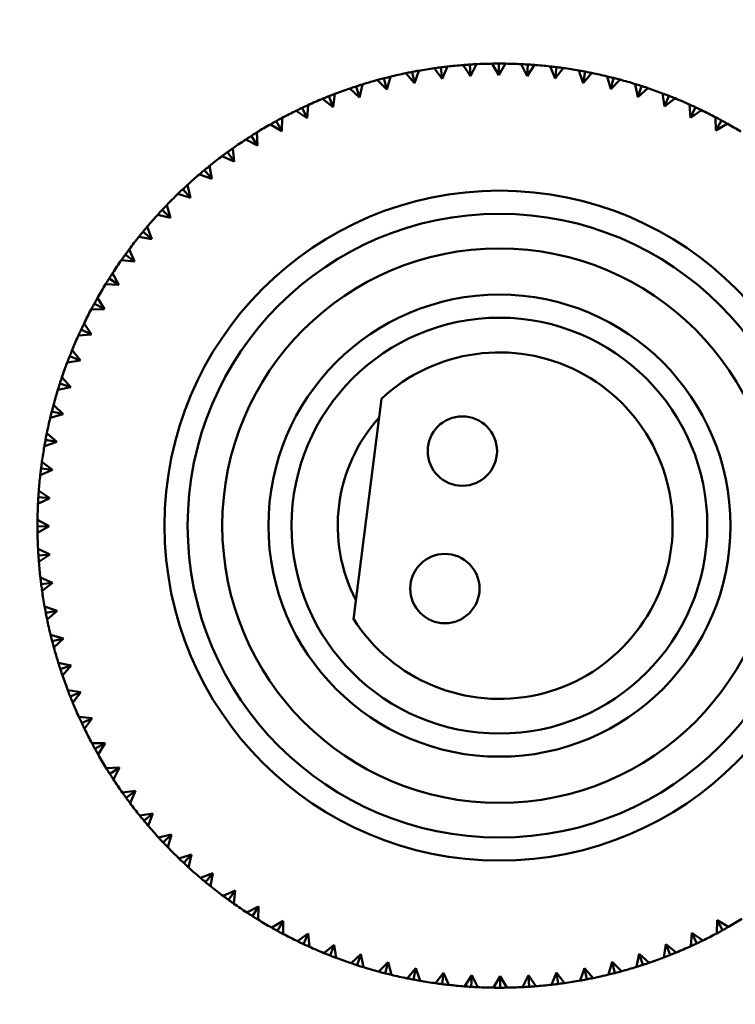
# Model space of a CAD drawing. Header units: millimetres. Extents: x 209 to 1990, y 91 to 2957.
# Tile 20 of 24: x 574 to 605, y 457 to 499. Entities that reach past the tile are written whole.
import ezdxf

# ---------------------------------------------------------------- set-up
doc = ezdxf.new("R2010")
doc.units = ezdxf.units.MM
doc.header["$LTSCALE"] = 10
doc.layers.add('Widoczne (ISO)', color=7, linetype='Continuous', lineweight=50)

msp = doc.modelspace()

# ---------------------------------------------------------------- linework, layer by layer
at = {"layer": 'Widoczne (ISO)'}
for p, q in [((593.988, 496.945), (593.669, 497.424)), ((593.956, 497.444), (593.988, 496.945)), ((594.243, 497.461), (593.988, 496.945)), ((595.212, 496.986), (594.924, 497.483)), ((595.212, 497.486), (595.212, 496.986)), ((595.499, 497.484), (595.212, 496.986)), ((596.437, 496.949), (596.18, 497.464)), ((596.467, 497.448), (596.437, 496.949)), ((596.754, 497.428), (596.437, 496.949)), ((591.559, 496.635), (591.183, 497.069)), ((591.464, 497.126), (591.559, 496.635)), ((591.747, 497.178), (591.559, 496.635)), ((592.768, 496.828), (592.42, 497.286)), ((592.705, 497.324), (592.768, 496.828)), ((592.991, 497.359), (592.768, 496.828)), ((597.656, 496.835), (597.433, 497.365)), ((597.718, 497.332), (597.656, 496.835)), ((598.003, 497.294), (597.656, 496.835)), ((598.867, 496.646), (598.677, 497.188)), ((598.96, 497.137), (598.867, 496.646)), ((599.242, 497.081), (598.867, 496.646)), ((589.307, 496.585), (589.188, 496.022)), ((590.364, 496.366), (589.961, 496.776)), ((590.239, 496.85), (590.364, 496.366)), ((590.518, 496.92), (590.364, 496.366)), ((600.063, 496.38), (599.907, 496.934)), ((600.186, 496.865), (600.063, 496.38)), ((600.464, 496.792), (600.063, 496.38)), ((601.24, 496.04), (601.119, 496.602)), ((588.119, 496.174), (588.036, 495.606)), ((589.188, 496.022), (588.76, 496.406)), ((589.033, 496.498), (589.188, 496.022)), ((601.393, 496.516), (601.24, 496.04)), ((601.666, 496.426), (601.24, 496.04)), ((602.393, 495.627), (602.308, 496.196)), ((586.96, 495.69), (586.912, 495.117)), ((588.036, 495.606), (587.585, 495.962)), ((587.851, 496.07), (588.036, 495.606)), ((602.576, 496.092), (602.393, 495.627)), ((602.843, 495.985), (602.393, 495.627)), ((603.518, 495.142), (603.469, 495.715)), ((586.912, 495.117), (586.44, 495.445)), ((586.699, 495.569), (586.912, 495.117)), ((603.73, 495.595), (603.518, 495.142)), ((603.989, 495.471), (603.518, 495.142)), ((585.822, 494.56), (585.329, 494.857)), ((585.58, 494.997), (585.822, 494.56)), ((585.833, 495.134), (585.822, 494.56)), ((604.61, 494.588), (604.597, 495.162)), ((604.85, 495.026), (604.61, 494.588)), ((605.101, 494.886), (604.61, 494.588)), ((584.743, 494.509), (584.768, 493.934)), ((584.768, 493.934), (584.258, 494.2)), ((584.5, 494.356), (584.768, 493.934)), ((583.462, 493.648), (583.756, 493.244)), ((583.695, 493.816), (583.756, 493.244)), ((583.756, 493.244), (583.23, 493.477)), ((582.789, 492.492), (582.25, 492.692)), ((582.47, 492.877), (582.789, 492.492)), ((582.692, 493.059), (582.789, 492.492)), ((581.871, 491.681), (581.321, 491.846)), ((581.529, 492.045), (581.871, 491.681)), ((581.739, 492.24), (581.871, 491.681)), ((580.642, 491.155), (581.007, 490.813)), ((580.84, 491.363), (581.007, 490.813)), ((581.007, 490.813), (580.447, 490.944)), ((579.812, 490.211), (580.198, 489.893)), ((579.997, 490.432), (580.198, 489.893)), ((580.198, 489.893), (579.631, 489.988)), ((579.214, 489.449), (579.448, 488.924)), ((579.448, 488.924), (578.877, 488.983)), ((579.043, 489.217), (579.448, 488.924)), ((578.339, 488.177), (578.761, 487.91)), ((578.494, 488.419), (578.761, 487.91)), ((578.761, 487.91), (578.187, 487.933)), ((577.841, 487.346), (578.139, 486.854)), ((578.139, 486.854), (577.565, 486.841)), ((577.701, 487.095), (578.139, 486.854)), ((577.132, 485.974), (577.585, 485.762)), ((577.256, 486.234), (577.585, 485.762)), ((577.585, 485.762), (577.012, 485.713)), ((576.742, 485.087), (577.1, 484.637)), ((577.1, 484.637), (576.531, 484.552)), ((576.635, 484.82), (577.1, 484.637)), ((576.301, 483.911), (576.687, 483.484)), ((576.687, 483.484), (576.125, 483.363)), ((576.211, 483.638), (576.687, 483.484)), ((588.923, 473.445), (590.136, 482.979)), ((575.935, 482.709), (576.347, 482.307)), ((576.347, 482.307), (575.793, 482.151)), ((575.862, 482.431), (576.347, 482.307)), ((575.59, 481.204), (576.081, 481.111)), ((575.645, 481.486), (576.081, 481.111)), ((576.081, 481.111), (575.539, 480.921)), ((575.395, 479.963), (575.891, 479.901)), ((575.433, 480.248), (575.891, 479.901)), ((575.891, 479.901), (575.362, 479.677)), ((575.778, 478.681), (575.263, 478.425)), ((575.279, 478.712), (575.778, 478.681)), ((575.299, 478.999), (575.778, 478.681)), ((575.241, 477.456), (575.741, 477.457)), ((575.243, 477.743), (575.741, 477.457)), ((575.741, 477.457), (575.244, 477.168)), ((575.266, 476.487), (575.782, 476.232)), ((575.283, 476.2), (575.782, 476.232)), ((575.782, 476.232), (575.303, 475.913)), ((575.368, 475.235), (575.899, 475.013)), ((575.403, 474.949), (575.899, 475.013)), ((575.899, 475.013), (575.441, 474.665)), ((575.549, 473.991), (576.092, 473.803)), ((575.601, 473.709), (576.092, 473.803)), ((576.092, 473.803), (575.657, 473.427)), ((575.807, 472.762), (576.361, 472.608)), ((575.877, 472.483), (576.361, 472.608)), ((576.361, 472.608), (575.951, 472.205)), ((576.142, 471.551), (576.705, 471.432)), ((576.229, 471.277), (576.705, 471.432)), ((576.705, 471.432), (576.321, 471.004)), ((576.552, 470.363), (577.121, 470.28)), ((576.657, 470.095), (577.121, 470.28)), ((577.121, 470.28), (576.765, 469.829)), ((577.037, 469.204), (577.61, 469.157)), ((577.157, 468.943), (577.61, 469.157)), ((577.61, 469.157), (577.282, 468.684)), ((577.592, 468.077), (578.167, 468.066)), ((577.73, 467.824), (578.167, 468.066)), ((578.167, 468.066), (577.87, 467.574)), ((578.218, 466.988), (578.793, 467.012)), ((578.371, 466.744), (578.793, 467.012)), ((578.793, 467.012), (578.527, 466.503)), ((578.911, 465.939), (579.483, 466)), ((579.079, 465.706), (579.483, 466)), ((579.483, 466), (579.249, 465.475)), ((579.668, 464.937), (580.235, 465.033)), ((579.85, 464.714), (580.235, 465.033)), ((580.235, 465.033), (580.035, 464.494)), ((580.487, 463.984), (581.046, 464.116)), ((580.682, 463.773), (581.046, 464.116)), ((581.046, 464.116), (580.881, 463.565)), ((581.364, 463.084), (581.914, 463.251)), ((581.572, 462.886), (581.914, 463.251)), ((581.914, 463.251), (581.783, 462.691)), ((582.295, 462.241), (582.834, 462.442)), ((582.516, 462.056), (582.834, 462.442)), ((582.834, 462.442), (582.739, 461.875)), ((583.278, 461.458), (583.803, 461.693)), ((583.51, 461.288), (583.803, 461.693)), ((583.803, 461.693), (583.744, 461.121)), ((584.308, 460.739), (584.817, 461.006)), ((584.55, 460.583), (584.817, 461.006)), ((584.817, 461.006), (584.794, 460.431)), ((585.381, 460.085), (585.873, 460.384)), ((585.632, 459.945), (585.873, 460.384)), ((585.873, 460.384), (585.885, 459.809)), ((604.65, 459.837), (604.661, 460.412)), ((604.902, 459.974), (604.661, 460.412)), ((604.661, 460.412), (605.153, 460.115)), ((586.493, 459.5), (586.965, 459.829)), ((586.753, 459.376), (586.965, 459.829)), ((586.965, 459.829), (587.014, 459.256)), ((603.523, 459.281), (603.57, 459.854)), ((603.784, 459.402), (603.57, 459.854)), ((603.57, 459.854), (604.043, 459.526)), ((587.64, 458.987), (588.09, 459.344)), ((587.907, 458.879), (588.09, 459.344)), ((588.09, 459.344), (588.175, 458.776)), ((602.364, 458.797), (602.447, 459.366)), ((602.631, 458.901), (602.447, 459.366)), ((602.447, 459.366), (602.898, 459.009)), ((588.816, 458.546), (589.243, 458.931)), ((589.089, 458.455), (589.243, 458.931)), ((589.243, 458.931), (589.363, 458.369)), ((599.965, 458.051), (600.119, 458.606)), ((600.244, 458.121), (600.119, 458.606)), ((600.119, 458.606), (600.522, 458.195)), ((601.176, 458.386), (601.295, 458.949)), ((601.45, 458.474), (601.295, 458.949)), ((601.295, 458.949), (601.723, 458.565)), ((590.018, 458.18), (590.42, 458.591)), ((590.296, 458.107), (590.42, 458.591)), ((590.42, 458.591), (590.575, 458.038)), ((591.241, 457.89), (591.616, 458.326)), ((591.523, 457.834), (591.616, 458.326)), ((591.616, 458.326), (591.806, 457.783)), ((598.736, 457.793), (598.924, 458.336)), ((599.018, 457.845), (598.924, 458.336)), ((598.924, 458.336), (599.3, 457.902)), ((592.479, 457.677), (592.826, 458.136)), ((592.826, 458.136), (592.764, 457.64)), ((592.826, 458.136), (593.05, 457.606)), ((593.728, 457.543), (594.046, 458.022)), ((594.015, 457.523), (594.046, 458.022)), ((594.046, 458.022), (594.302, 457.508)), ((594.984, 457.487), (595.27, 457.986)), ((595.271, 457.486), (595.27, 457.986)), ((595.27, 457.986), (595.559, 457.488)), ((596.24, 457.511), (596.495, 458.026)), ((596.527, 457.527), (596.495, 458.026)), ((596.495, 458.026), (596.814, 457.548)), ((597.492, 457.613), (597.714, 458.143)), ((597.778, 457.647), (597.714, 458.143)), ((597.714, 458.143), (598.062, 457.686))]:
    msp.add_line(p, q, dxfattribs=at)
for centre, radius in [((595.241, 477.486), 50), ((595.241, 477.486), 14.5), ((595.241, 477.486), 13.5), ((595.241, 477.486), 12), ((595.241, 477.486), 10), ((595.241, 477.486), 9), ((593.636, 480.714), 1.5), ((592.879, 474.762), 1.5)]:
    msp.add_circle(centre, radius, dxfattribs=at)
for radius, start, end in [(20, 94.509, 96.4618), (20, 90.909, 92.8618), (20, 87.309, 89.2618), (20, 83.709, 85.6618), (20, 101.709, 103.6618), (20, 98.109, 100.0618), (20, 80.109, 82.0618), (20, 76.509, 78.4618), (20, 105.309, 107.2618), (20, 72.909, 74.8618), (20, 108.909, 110.8618), (20, 69.309, 71.2618), (20, 112.509, 114.4618), (20, 65.709, 67.6618), (20, 116.109, 118.0618), (20, 62.109, 64.0618), (20, 119.709, 121.6618), (20, 58.509, 60.4618), (20, 123.309, 125.2618), (20, 126.909, 128.8618), (20, 130.509, 132.4618), (20, 134.109, 136.0618), (20, 137.709, 139.6618), (20, 141.309, 143.2618), (20, 144.909, 146.8618), (20, 148.509, 150.4618), (20, 152.109, 154.0618), (20, 155.709, 157.6618), (7.5, 212.5975, 132.9025), (20, 159.309, 161.2618), (20, 162.909, 164.8618), (20, 166.509, 168.4618), (7, 138.0951, 207.4049), (20, 170.109, 172.0618), (20, 173.709, 175.6618), (20, 177.309, 179.2618), (20, 180.909, 182.8618), (20, 184.509, 186.4618), (20, 188.109, 190.0618), (20, 191.709, 193.6618), (20, 195.309, 197.2618), (20, 198.909, 200.8618), (20, 202.509, 204.4618), (20, 206.109, 208.0618), (20, 209.709, 211.6618), (20, 213.309, 215.2618), (20, 216.909, 218.8618), (20, 220.509, 222.4618), (20, 224.109, 226.0618), (20, 227.709, 229.6618), (20, 231.309, 233.2618), (20, 234.909, 236.8618), (20, 238.509, 240.4618), (20, 299.709, 301.6618), (20, 242.109, 244.0618), (20, 296.109, 298.0618), (20, 245.709, 247.6618), (20, 292.509, 294.4618), (20, 249.309, 251.2618), (20, 288.909, 290.8618), (20, 252.909, 254.8618), (20, 285.309, 287.2618), (20, 256.509, 258.4618), (20, 260.109, 262.0618), (20, 278.109, 280.0618), (20, 281.709, 283.6618), (20, 263.709, 265.6618), (20, 267.309, 269.2618), (20, 270.909, 272.8618), (20, 274.509, 276.4618)]:
    msp.add_arc((595.241, 477.486), radius, start, end, dxfattribs=at)
for points, knots in [([(593.669, 497.424), (593.751, 497.43), (593.834, 497.436), (593.929, 497.443), (593.943, 497.443), (593.956, 497.444)], [0.01597845, 0.01597845, 0.01597845, 0.01597845, 0.06606705, 0.06606705, 0.07409033, 0.07409033, 0.07409033, 0.07409033]), ([(593.956, 497.444), (593.969, 497.445), (593.982, 497.446), (594.078, 497.452), (594.16, 497.457), (594.243, 497.461)], [0.05804162, 0.05804162, 0.05804162, 0.05804162, 0.06605559, 0.06605559, 0.11615352, 0.11615352, 0.11615352, 0.11615352]), ([(594.924, 497.483), (595.007, 497.484), (595.089, 497.485), (595.185, 497.486), (595.198, 497.486), (595.212, 497.486)], [0.01597845, 0.01597845, 0.01597845, 0.01597845, 0.06606705, 0.06606705, 0.07409033, 0.07409033, 0.07409033, 0.07409033]), ([(595.212, 497.486), (595.225, 497.486), (595.238, 497.486), (595.334, 497.486), (595.416, 497.485), (595.499, 497.484)], [0.05804162, 0.05804162, 0.05804162, 0.05804162, 0.06605559, 0.06605559, 0.11615352, 0.11615352, 0.11615352, 0.11615352]), ([(596.18, 497.464), (596.263, 497.46), (596.345, 497.455), (596.441, 497.45), (596.454, 497.449), (596.467, 497.448)], [0.01597845, 0.01597845, 0.01597845, 0.01597845, 0.06606705, 0.06606705, 0.07409033, 0.07409033, 0.07409033, 0.07409033]), ([(596.467, 497.448), (596.481, 497.447), (596.494, 497.446), (596.589, 497.44), (596.672, 497.435), (596.754, 497.428)], [0.05804162, 0.05804162, 0.05804162, 0.05804162, 0.06605559, 0.06605559, 0.11615352, 0.11615352, 0.11615352, 0.11615352]), ([(591.183, 497.069), (591.263, 497.086), (591.344, 497.102), (591.438, 497.121), (591.451, 497.123), (591.464, 497.126)], [0.01597845, 0.01597845, 0.01597845, 0.01597845, 0.06606705, 0.06606705, 0.07409033, 0.07409033, 0.07409033, 0.07409033]), ([(591.464, 497.126), (591.477, 497.128), (591.49, 497.131), (591.585, 497.149), (591.666, 497.164), (591.747, 497.178)], [0.05804162, 0.05804162, 0.05804162, 0.05804162, 0.06605559, 0.06605559, 0.11615352, 0.11615352, 0.11615352, 0.11615352]), ([(592.42, 497.286), (592.502, 497.297), (592.584, 497.308), (592.679, 497.321), (592.692, 497.322), (592.705, 497.324)], [0.01597845, 0.01597845, 0.01597845, 0.01597845, 0.06606705, 0.06606705, 0.07409033, 0.07409033, 0.07409033, 0.07409033]), ([(592.705, 497.324), (592.718, 497.326), (592.731, 497.328), (592.826, 497.339), (592.908, 497.349), (592.991, 497.359)], [0.05804162, 0.05804162, 0.05804162, 0.05804162, 0.06605559, 0.06605559, 0.11615352, 0.11615352, 0.11615352, 0.11615352]), ([(597.433, 497.365), (597.515, 497.356), (597.597, 497.347), (597.692, 497.335), (597.705, 497.333), (597.718, 497.332)], [0.01597845, 0.01597845, 0.01597845, 0.01597845, 0.06606705, 0.06606705, 0.07409033, 0.07409033, 0.07409033, 0.07409033]), ([(597.718, 497.332), (597.732, 497.33), (597.745, 497.328), (597.84, 497.316), (597.922, 497.305), (598.003, 497.294)], [0.05804162, 0.05804162, 0.05804162, 0.05804162, 0.06605559, 0.06605559, 0.11615352, 0.11615352, 0.11615352, 0.11615352]), ([(598.677, 497.188), (598.758, 497.174), (598.839, 497.159), (598.934, 497.142), (598.947, 497.139), (598.96, 497.137)], [0.01597845, 0.01597845, 0.01597845, 0.01597845, 0.06606705, 0.06606705, 0.07409033, 0.07409033, 0.07409033, 0.07409033]), ([(598.96, 497.137), (598.973, 497.134), (598.986, 497.132), (599.08, 497.114), (599.161, 497.098), (599.242, 497.081)], [0.05804162, 0.05804162, 0.05804162, 0.05804162, 0.06605559, 0.06605559, 0.11615352, 0.11615352, 0.11615352, 0.11615352]), ([(589.033, 496.498), (589.045, 496.502), (589.058, 496.506), (589.149, 496.535), (589.228, 496.56), (589.307, 496.585)], [0.05804162, 0.05804162, 0.05804162, 0.05804162, 0.06605559, 0.06605559, 0.11615352, 0.11615352, 0.11615352, 0.11615352]), ([(589.961, 496.776), (590.04, 496.798), (590.12, 496.819), (590.213, 496.843), (590.226, 496.847), (590.239, 496.85)], [0.01597845, 0.01597845, 0.01597845, 0.01597845, 0.06606705, 0.06606705, 0.07409033, 0.07409033, 0.07409033, 0.07409033]), ([(590.239, 496.85), (590.251, 496.853), (590.264, 496.856), (590.357, 496.88), (590.437, 496.9), (590.518, 496.92)], [0.05804162, 0.05804162, 0.05804162, 0.05804162, 0.06605559, 0.06605559, 0.11615352, 0.11615352, 0.11615352, 0.11615352]), ([(599.907, 496.934), (599.987, 496.915), (600.068, 496.895), (600.161, 496.871), (600.173, 496.868), (600.186, 496.865)], [0.01597845, 0.01597845, 0.01597845, 0.01597845, 0.06606705, 0.06606705, 0.07409033, 0.07409033, 0.07409033, 0.07409033]), ([(600.186, 496.865), (600.199, 496.861), (600.212, 496.858), (600.305, 496.834), (600.385, 496.813), (600.464, 496.792)], [0.05804162, 0.05804162, 0.05804162, 0.05804162, 0.06605559, 0.06605559, 0.11615352, 0.11615352, 0.11615352, 0.11615352]), ([(601.119, 496.602), (601.198, 496.578), (601.277, 496.553), (601.368, 496.524), (601.381, 496.52), (601.393, 496.516)], [0.01597845, 0.01597845, 0.01597845, 0.01597845, 0.06606705, 0.06606705, 0.07409033, 0.07409033, 0.07409033, 0.07409033]), ([(587.851, 496.07), (587.863, 496.075), (587.876, 496.08), (587.965, 496.115), (588.042, 496.145), (588.119, 496.174)], [0.05804162, 0.05804162, 0.05804162, 0.05804162, 0.06605559, 0.06605559, 0.11615352, 0.11615352, 0.11615352, 0.11615352]), ([(588.76, 496.406), (588.838, 496.433), (588.916, 496.459), (589.007, 496.489), (589.02, 496.493), (589.033, 496.498)], [0.01597845, 0.01597845, 0.01597845, 0.01597845, 0.06606705, 0.06606705, 0.07409033, 0.07409033, 0.07409033, 0.07409033]), ([(601.393, 496.516), (601.406, 496.512), (601.418, 496.508), (601.51, 496.478), (601.588, 496.452), (601.666, 496.426)], [0.05804162, 0.05804162, 0.05804162, 0.05804162, 0.06605559, 0.06605559, 0.11615352, 0.11615352, 0.11615352, 0.11615352]), ([(602.308, 496.196), (602.385, 496.166), (602.462, 496.137), (602.551, 496.102), (602.564, 496.097), (602.576, 496.092)], [0.01597845, 0.01597845, 0.01597845, 0.01597845, 0.06606705, 0.06606705, 0.07409033, 0.07409033, 0.07409033, 0.07409033]), ([(586.699, 495.569), (586.711, 495.575), (586.723, 495.581), (586.809, 495.622), (586.884, 495.656), (586.96, 495.69)], [0.05804162, 0.05804162, 0.05804162, 0.05804162, 0.06605559, 0.06605559, 0.11615352, 0.11615352, 0.11615352, 0.11615352]), ([(587.585, 495.962), (587.661, 495.994), (587.738, 496.025), (587.827, 496.06), (587.839, 496.065), (587.851, 496.07)], [0.01597845, 0.01597845, 0.01597845, 0.01597845, 0.06606705, 0.06606705, 0.07409033, 0.07409033, 0.07409033, 0.07409033]), ([(602.576, 496.092), (602.588, 496.087), (602.601, 496.082), (602.69, 496.047), (602.766, 496.016), (602.843, 495.985)], [0.05804162, 0.05804162, 0.05804162, 0.05804162, 0.06605559, 0.06605559, 0.11615352, 0.11615352, 0.11615352, 0.11615352]), ([(603.469, 495.715), (603.544, 495.681), (603.619, 495.647), (603.706, 495.606), (603.718, 495.6), (603.73, 495.595)], [0.01597845, 0.01597845, 0.01597845, 0.01597845, 0.06606705, 0.06606705, 0.07409033, 0.07409033, 0.07409033, 0.07409033]), ([(586.44, 495.445), (586.514, 495.481), (586.588, 495.517), (586.675, 495.558), (586.687, 495.564), (586.699, 495.569)], [0.01597845, 0.01597845, 0.01597845, 0.01597845, 0.06606705, 0.06606705, 0.07409033, 0.07409033, 0.07409033, 0.07409033]), ([(603.73, 495.595), (603.742, 495.589), (603.754, 495.584), (603.841, 495.543), (603.915, 495.507), (603.989, 495.471)], [0.05804162, 0.05804162, 0.05804162, 0.05804162, 0.06605559, 0.06605559, 0.11615352, 0.11615352, 0.11615352, 0.11615352]), ([(585.329, 494.857), (585.401, 494.898), (585.473, 494.938), (585.557, 494.985), (585.569, 494.991), (585.58, 494.997)], [0.01597845, 0.01597845, 0.01597845, 0.01597845, 0.06606705, 0.06606705, 0.07409033, 0.07409033, 0.07409033, 0.07409033]), ([(585.58, 494.997), (585.592, 495.004), (585.603, 495.01), (585.687, 495.056), (585.76, 495.096), (585.833, 495.134)], [0.05804162, 0.05804162, 0.05804162, 0.05804162, 0.06605559, 0.06605559, 0.11615352, 0.11615352, 0.11615352, 0.11615352]), ([(604.597, 495.162), (604.67, 495.124), (604.743, 495.085), (604.827, 495.039), (604.839, 495.032), (604.85, 495.026)], [0.01597845, 0.01597845, 0.01597845, 0.01597845, 0.06606705, 0.06606705, 0.07409033, 0.07409033, 0.07409033, 0.07409033]), ([(604.85, 495.026), (604.862, 495.02), (604.873, 495.013), (604.957, 494.967), (605.03, 494.927), (605.101, 494.886)], [0.05804162, 0.05804162, 0.05804162, 0.05804162, 0.06605559, 0.06605559, 0.11615352, 0.11615352, 0.11615352, 0.11615352]), ([(584.5, 494.356), (584.511, 494.363), (584.522, 494.37), (584.603, 494.422), (584.673, 494.466), (584.743, 494.509)], [0.05804162, 0.05804162, 0.05804162, 0.05804162, 0.06605559, 0.06605559, 0.11615352, 0.11615352, 0.11615352, 0.11615352]), ([(584.258, 494.2), (584.327, 494.245), (584.397, 494.29), (584.477, 494.342), (584.488, 494.349), (584.5, 494.356)], [0.01597845, 0.01597845, 0.01597845, 0.01597845, 0.06606705, 0.06606705, 0.07409033, 0.07409033, 0.07409033, 0.07409033]), ([(583.23, 493.477), (583.296, 493.527), (583.363, 493.576), (583.44, 493.633), (583.451, 493.641), (583.462, 493.648)], [0.01597845, 0.01597845, 0.01597845, 0.01597845, 0.06606705, 0.06606705, 0.07409033, 0.07409033, 0.07409033, 0.07409033]), ([(583.462, 493.648), (583.472, 493.656), (583.483, 493.664), (583.56, 493.72), (583.628, 493.768), (583.695, 493.816)], [0.05804162, 0.05804162, 0.05804162, 0.05804162, 0.06605559, 0.06605559, 0.11615352, 0.11615352, 0.11615352, 0.11615352]), ([(582.25, 492.692), (582.313, 492.745), (582.376, 492.799), (582.45, 492.86), (582.46, 492.868), (582.47, 492.877)], [0.01597845, 0.01597845, 0.01597845, 0.01597845, 0.06606705, 0.06606705, 0.07409033, 0.07409033, 0.07409033, 0.07409033]), ([(582.47, 492.877), (582.48, 492.885), (582.49, 492.894), (582.564, 492.955), (582.628, 493.007), (582.692, 493.059)], [0.05804162, 0.05804162, 0.05804162, 0.05804162, 0.06605559, 0.06605559, 0.11615352, 0.11615352, 0.11615352, 0.11615352]), ([(581.321, 491.846), (581.38, 491.903), (581.44, 491.961), (581.509, 492.026), (581.519, 492.036), (581.529, 492.045)], [0.01597845, 0.01597845, 0.01597845, 0.01597845, 0.06606705, 0.06606705, 0.07409033, 0.07409033, 0.07409033, 0.07409033]), ([(581.529, 492.045), (581.538, 492.054), (581.548, 492.063), (581.618, 492.128), (581.678, 492.184), (581.739, 492.24)], [0.05804162, 0.05804162, 0.05804162, 0.05804162, 0.06605559, 0.06605559, 0.11615352, 0.11615352, 0.11615352, 0.11615352]), ([(580.447, 490.944), (580.502, 491.005), (580.558, 491.065), (580.623, 491.136), (580.633, 491.145), (580.642, 491.155)], [0.01597845, 0.01597845, 0.01597845, 0.01597845, 0.06606705, 0.06606705, 0.07409033, 0.07409033, 0.07409033, 0.07409033]), ([(580.642, 491.155), (580.651, 491.164), (580.66, 491.174), (580.725, 491.244), (580.782, 491.304), (580.84, 491.363)], [0.05804162, 0.05804162, 0.05804162, 0.05804162, 0.06605559, 0.06605559, 0.11615352, 0.11615352, 0.11615352, 0.11615352]), ([(579.631, 489.988), (579.682, 490.052), (579.734, 490.117), (579.795, 490.191), (579.804, 490.201), (579.812, 490.211)], [0.01597845, 0.01597845, 0.01597845, 0.01597845, 0.06606705, 0.06606705, 0.07409033, 0.07409033, 0.07409033, 0.07409033]), ([(579.812, 490.211), (579.82, 490.221), (579.829, 490.232), (579.89, 490.305), (579.943, 490.369), (579.997, 490.432)], [0.05804162, 0.05804162, 0.05804162, 0.05804162, 0.06605559, 0.06605559, 0.11615352, 0.11615352, 0.11615352, 0.11615352]), ([(579.043, 489.217), (579.051, 489.228), (579.059, 489.239), (579.115, 489.316), (579.164, 489.383), (579.214, 489.449)], [0.05804162, 0.05804162, 0.05804162, 0.05804162, 0.06605559, 0.06605559, 0.11615352, 0.11615352, 0.11615352, 0.11615352]), ([(578.877, 488.983), (578.924, 489.051), (578.972, 489.118), (579.028, 489.196), (579.036, 489.206), (579.043, 489.217)], [0.01597845, 0.01597845, 0.01597845, 0.01597845, 0.06606705, 0.06606705, 0.07409033, 0.07409033, 0.07409033, 0.07409033]), ([(578.187, 487.933), (578.23, 488.003), (578.274, 488.073), (578.325, 488.155), (578.332, 488.166), (578.339, 488.177)], [0.01597845, 0.01597845, 0.01597845, 0.01597845, 0.06606705, 0.06606705, 0.07409033, 0.07409033, 0.07409033, 0.07409033]), ([(578.339, 488.177), (578.346, 488.188), (578.353, 488.199), (578.404, 488.28), (578.449, 488.35), (578.494, 488.419)], [0.05804162, 0.05804162, 0.05804162, 0.05804162, 0.06605559, 0.06605559, 0.11615352, 0.11615352, 0.11615352, 0.11615352]), ([(577.701, 487.095), (577.707, 487.106), (577.714, 487.118), (577.76, 487.202), (577.8, 487.274), (577.841, 487.346)], [0.05804162, 0.05804162, 0.05804162, 0.05804162, 0.06605559, 0.06605559, 0.11615352, 0.11615352, 0.11615352, 0.11615352]), ([(577.565, 486.841), (577.603, 486.914), (577.642, 486.987), (577.688, 487.071), (577.694, 487.083), (577.701, 487.095)], [0.01597845, 0.01597845, 0.01597845, 0.01597845, 0.06606705, 0.06606705, 0.07409033, 0.07409033, 0.07409033, 0.07409033]), ([(577.012, 485.713), (577.046, 485.788), (577.08, 485.863), (577.121, 485.95), (577.126, 485.962), (577.132, 485.974)], [0.01597845, 0.01597845, 0.01597845, 0.01597845, 0.06606705, 0.06606705, 0.07409033, 0.07409033, 0.07409033, 0.07409033]), ([(577.132, 485.974), (577.138, 485.986), (577.143, 485.998), (577.184, 486.085), (577.22, 486.159), (577.256, 486.234)], [0.05804162, 0.05804162, 0.05804162, 0.05804162, 0.06605559, 0.06605559, 0.11615352, 0.11615352, 0.11615352, 0.11615352]), ([(576.635, 484.82), (576.64, 484.833), (576.645, 484.845), (576.68, 484.934), (576.711, 485.011), (576.742, 485.087)], [0.05804162, 0.05804162, 0.05804162, 0.05804162, 0.06605559, 0.06605559, 0.11615352, 0.11615352, 0.11615352, 0.11615352]), ([(576.531, 484.552), (576.56, 484.629), (576.59, 484.707), (576.625, 484.796), (576.63, 484.808), (576.635, 484.82)], [0.01597845, 0.01597845, 0.01597845, 0.01597845, 0.06606705, 0.06606705, 0.07409033, 0.07409033, 0.07409033, 0.07409033]), ([(576.211, 483.638), (576.215, 483.65), (576.219, 483.663), (576.249, 483.754), (576.275, 483.832), (576.301, 483.911)], [0.05804162, 0.05804162, 0.05804162, 0.05804162, 0.06605559, 0.06605559, 0.11615352, 0.11615352, 0.11615352, 0.11615352]), ([(576.125, 483.363), (576.149, 483.442), (576.174, 483.521), (576.203, 483.612), (576.207, 483.625), (576.211, 483.638)], [0.01597845, 0.01597845, 0.01597845, 0.01597845, 0.06606705, 0.06606705, 0.07409033, 0.07409033, 0.07409033, 0.07409033]), ([(575.862, 482.431), (575.866, 482.443), (575.869, 482.456), (575.893, 482.549), (575.914, 482.629), (575.935, 482.709)], [0.05804162, 0.05804162, 0.05804162, 0.05804162, 0.06605559, 0.06605559, 0.11615352, 0.11615352, 0.11615352, 0.11615352]), ([(575.793, 482.151), (575.812, 482.232), (575.832, 482.312), (575.856, 482.405), (575.859, 482.418), (575.862, 482.431)], [0.01597845, 0.01597845, 0.01597845, 0.01597845, 0.06606705, 0.06606705, 0.07409033, 0.07409033, 0.07409033, 0.07409033]), ([(575.539, 480.921), (575.553, 481.002), (575.567, 481.084), (575.585, 481.178), (575.588, 481.191), (575.59, 481.204)], [0.01597845, 0.01597845, 0.01597845, 0.01597845, 0.06606705, 0.06606705, 0.07409033, 0.07409033, 0.07409033, 0.07409033]), ([(575.59, 481.204), (575.592, 481.217), (575.595, 481.23), (575.613, 481.324), (575.629, 481.405), (575.645, 481.486)], [0.05804162, 0.05804162, 0.05804162, 0.05804162, 0.06605559, 0.06605559, 0.11615352, 0.11615352, 0.11615352, 0.11615352]), ([(575.362, 479.677), (575.371, 479.759), (575.38, 479.841), (575.392, 479.936), (575.394, 479.95), (575.395, 479.963)], [0.01597845, 0.01597845, 0.01597845, 0.01597845, 0.06606705, 0.06606705, 0.07409033, 0.07409033, 0.07409033, 0.07409033]), ([(575.395, 479.963), (575.397, 479.976), (575.399, 479.989), (575.411, 480.084), (575.422, 480.166), (575.433, 480.248)], [0.05804162, 0.05804162, 0.05804162, 0.05804162, 0.06605559, 0.06605559, 0.11615352, 0.11615352, 0.11615352, 0.11615352]), ([(575.263, 478.425), (575.267, 478.507), (575.272, 478.59), (575.277, 478.685), (575.278, 478.698), (575.279, 478.712)], [0.01597845, 0.01597845, 0.01597845, 0.01597845, 0.06606705, 0.06606705, 0.07409033, 0.07409033, 0.07409033, 0.07409033]), ([(575.279, 478.712), (575.28, 478.725), (575.281, 478.738), (575.287, 478.834), (575.292, 478.916), (575.299, 478.999)], [0.05804162, 0.05804162, 0.05804162, 0.05804162, 0.06605559, 0.06605559, 0.11615352, 0.11615352, 0.11615352, 0.11615352]), ([(575.241, 477.456), (575.241, 477.469), (575.241, 477.482), (575.241, 477.578), (575.242, 477.661), (575.243, 477.743)], [0.05804162, 0.05804162, 0.05804162, 0.05804162, 0.06605559, 0.06605559, 0.11615352, 0.11615352, 0.11615352, 0.11615352]), ([(575.244, 477.168), (575.243, 477.251), (575.242, 477.333), (575.241, 477.429), (575.241, 477.443), (575.241, 477.456)], [0.01597845, 0.01597845, 0.01597845, 0.01597845, 0.06606705, 0.06606705, 0.07409033, 0.07409033, 0.07409033, 0.07409033]), ([(575.283, 476.2), (575.282, 476.213), (575.281, 476.226), (575.275, 476.322), (575.27, 476.405), (575.266, 476.487)], [0.05804162, 0.05804162, 0.05804162, 0.05804162, 0.06605559, 0.06605559, 0.11615352, 0.11615352, 0.11615352, 0.11615352]), ([(575.303, 475.913), (575.297, 475.996), (575.291, 476.078), (575.284, 476.174), (575.284, 476.187), (575.283, 476.2)], [0.01597845, 0.01597845, 0.01597845, 0.01597845, 0.06606705, 0.06606705, 0.07409033, 0.07409033, 0.07409033, 0.07409033]), ([(575.403, 474.949), (575.401, 474.963), (575.399, 474.976), (575.387, 475.071), (575.378, 475.153), (575.368, 475.235)], [0.05804162, 0.05804162, 0.05804162, 0.05804162, 0.06605559, 0.06605559, 0.11615352, 0.11615352, 0.11615352, 0.11615352]), ([(575.441, 474.665), (575.43, 474.746), (575.418, 474.828), (575.406, 474.923), (575.404, 474.936), (575.403, 474.949)], [0.01597845, 0.01597845, 0.01597845, 0.01597845, 0.06606705, 0.06606705, 0.07409033, 0.07409033, 0.07409033, 0.07409033]), ([(575.601, 473.709), (575.599, 473.722), (575.596, 473.735), (575.578, 473.829), (575.563, 473.91), (575.549, 473.991)], [0.05804162, 0.05804162, 0.05804162, 0.05804162, 0.06605559, 0.06605559, 0.11615352, 0.11615352, 0.11615352, 0.11615352]), ([(575.657, 473.427), (575.641, 473.508), (575.624, 473.589), (575.606, 473.683), (575.604, 473.696), (575.601, 473.709)], [0.01597845, 0.01597845, 0.01597845, 0.01597845, 0.06606705, 0.06606705, 0.07409033, 0.07409033, 0.07409033, 0.07409033]), ([(575.877, 472.483), (575.874, 472.496), (575.87, 472.509), (575.847, 472.601), (575.827, 472.682), (575.807, 472.762)], [0.05804162, 0.05804162, 0.05804162, 0.05804162, 0.06605559, 0.06605559, 0.11615352, 0.11615352, 0.11615352, 0.11615352]), ([(575.951, 472.205), (575.929, 472.285), (575.908, 472.365), (575.884, 472.457), (575.88, 472.47), (575.877, 472.483)], [0.01597845, 0.01597845, 0.01597845, 0.01597845, 0.06606705, 0.06606705, 0.07409033, 0.07409033, 0.07409033, 0.07409033]), ([(576.229, 471.277), (576.225, 471.29), (576.221, 471.302), (576.192, 471.393), (576.167, 471.472), (576.142, 471.551)], [0.05804162, 0.05804162, 0.05804162, 0.05804162, 0.06605559, 0.06605559, 0.11615352, 0.11615352, 0.11615352, 0.11615352]), ([(576.321, 471.004), (576.294, 471.082), (576.268, 471.161), (576.238, 471.252), (576.234, 471.264), (576.229, 471.277)], [0.01597845, 0.01597845, 0.01597845, 0.01597845, 0.06606705, 0.06606705, 0.07409033, 0.07409033, 0.07409033, 0.07409033]), ([(576.657, 470.095), (576.652, 470.108), (576.647, 470.12), (576.612, 470.209), (576.582, 470.286), (576.552, 470.363)], [0.05804162, 0.05804162, 0.05804162, 0.05804162, 0.06605559, 0.06605559, 0.11615352, 0.11615352, 0.11615352, 0.11615352]), ([(576.765, 469.829), (576.733, 469.905), (576.702, 469.982), (576.667, 470.071), (576.662, 470.083), (576.657, 470.095)], [0.01597845, 0.01597845, 0.01597845, 0.01597845, 0.06606705, 0.06606705, 0.07409033, 0.07409033, 0.07409033, 0.07409033]), ([(577.157, 468.943), (577.152, 468.955), (577.146, 468.967), (577.105, 469.054), (577.071, 469.129), (577.037, 469.204)], [0.05804162, 0.05804162, 0.05804162, 0.05804162, 0.06605559, 0.06605559, 0.11615352, 0.11615352, 0.11615352, 0.11615352]), ([(577.282, 468.684), (577.246, 468.758), (577.21, 468.833), (577.169, 468.919), (577.163, 468.931), (577.157, 468.943)], [0.01597845, 0.01597845, 0.01597845, 0.01597845, 0.06606705, 0.06606705, 0.07409033, 0.07409033, 0.07409033, 0.07409033]), ([(577.73, 467.824), (577.723, 467.836), (577.717, 467.848), (577.671, 467.932), (577.631, 468.004), (577.592, 468.077)], [0.05804162, 0.05804162, 0.05804162, 0.05804162, 0.06605559, 0.06605559, 0.11615352, 0.11615352, 0.11615352, 0.11615352]), ([(577.87, 467.574), (577.829, 467.645), (577.789, 467.717), (577.742, 467.801), (577.736, 467.813), (577.73, 467.824)], [0.01597845, 0.01597845, 0.01597845, 0.01597845, 0.06606705, 0.06606705, 0.07409033, 0.07409033, 0.07409033, 0.07409033]), ([(578.371, 466.744), (578.364, 466.755), (578.357, 466.766), (578.305, 466.847), (578.261, 466.917), (578.218, 466.988)], [0.05804162, 0.05804162, 0.05804162, 0.05804162, 0.06605559, 0.06605559, 0.11615352, 0.11615352, 0.11615352, 0.11615352]), ([(578.527, 466.503), (578.482, 466.572), (578.437, 466.641), (578.385, 466.722), (578.378, 466.733), (578.371, 466.744)], [0.01597845, 0.01597845, 0.01597845, 0.01597845, 0.06606705, 0.06606705, 0.07409033, 0.07409033, 0.07409033, 0.07409033]), ([(579.079, 465.706), (579.071, 465.717), (579.063, 465.727), (579.007, 465.805), (578.959, 465.872), (578.911, 465.939)], [0.05804162, 0.05804162, 0.05804162, 0.05804162, 0.06605559, 0.06605559, 0.11615352, 0.11615352, 0.11615352, 0.11615352]), ([(579.249, 465.475), (579.2, 465.541), (579.151, 465.607), (579.094, 465.684), (579.086, 465.695), (579.079, 465.706)], [0.01597845, 0.01597845, 0.01597845, 0.01597845, 0.06606705, 0.06606705, 0.07409033, 0.07409033, 0.07409033, 0.07409033]), ([(579.85, 464.714), (579.842, 464.724), (579.833, 464.735), (579.772, 464.808), (579.72, 464.872), (579.668, 464.937)], [0.05804162, 0.05804162, 0.05804162, 0.05804162, 0.06605559, 0.06605559, 0.11615352, 0.11615352, 0.11615352, 0.11615352]), ([(580.035, 464.494), (579.982, 464.557), (579.928, 464.62), (579.867, 464.694), (579.859, 464.704), (579.85, 464.714)], [0.01597845, 0.01597845, 0.01597845, 0.01597845, 0.06606705, 0.06606705, 0.07409033, 0.07409033, 0.07409033, 0.07409033]), ([(580.682, 463.773), (580.673, 463.783), (580.664, 463.792), (580.599, 463.862), (580.542, 463.923), (580.487, 463.984)], [0.05804162, 0.05804162, 0.05804162, 0.05804162, 0.06605559, 0.06605559, 0.11615352, 0.11615352, 0.11615352, 0.11615352]), ([(580.881, 463.565), (580.824, 463.624), (580.766, 463.684), (580.701, 463.754), (580.691, 463.763), (580.682, 463.773)], [0.01597845, 0.01597845, 0.01597845, 0.01597845, 0.06606705, 0.06606705, 0.07409033, 0.07409033, 0.07409033, 0.07409033]), ([(581.572, 462.886), (581.562, 462.895), (581.553, 462.904), (581.483, 462.97), (581.423, 463.027), (581.364, 463.084)], [0.05804162, 0.05804162, 0.05804162, 0.05804162, 0.06605559, 0.06605559, 0.11615352, 0.11615352, 0.11615352, 0.11615352]), ([(581.783, 462.691), (581.722, 462.746), (581.662, 462.802), (581.591, 462.868), (581.582, 462.877), (581.572, 462.886)], [0.01597845, 0.01597845, 0.01597845, 0.01597845, 0.06606705, 0.06606705, 0.07409033, 0.07409033, 0.07409033, 0.07409033]), ([(582.516, 462.056), (582.506, 462.065), (582.495, 462.073), (582.422, 462.134), (582.358, 462.187), (582.295, 462.241)], [0.05804162, 0.05804162, 0.05804162, 0.05804162, 0.06605559, 0.06605559, 0.11615352, 0.11615352, 0.11615352, 0.11615352]), ([(582.739, 461.875), (582.674, 461.927), (582.61, 461.979), (582.536, 462.04), (582.526, 462.048), (582.516, 462.056)], [0.01597845, 0.01597845, 0.01597845, 0.01597845, 0.06606705, 0.06606705, 0.07409033, 0.07409033, 0.07409033, 0.07409033]), ([(583.51, 461.288), (583.499, 461.296), (583.488, 461.303), (583.411, 461.36), (583.344, 461.409), (583.278, 461.458)], [0.05804162, 0.05804162, 0.05804162, 0.05804162, 0.06605559, 0.06605559, 0.11615352, 0.11615352, 0.11615352, 0.11615352]), ([(583.744, 461.121), (583.676, 461.168), (583.609, 461.216), (583.531, 461.272), (583.52, 461.28), (583.51, 461.288)], [0.01597845, 0.01597845, 0.01597845, 0.01597845, 0.06606705, 0.06606705, 0.07409033, 0.07409033, 0.07409033, 0.07409033]), ([(584.55, 460.583), (584.539, 460.59), (584.528, 460.597), (584.447, 460.649), (584.377, 460.693), (584.308, 460.739)], [0.05804162, 0.05804162, 0.05804162, 0.05804162, 0.06605559, 0.06605559, 0.11615352, 0.11615352, 0.11615352, 0.11615352]), ([(584.794, 460.431), (584.724, 460.474), (584.653, 460.518), (584.572, 460.569), (584.561, 460.576), (584.55, 460.583)], [0.01597845, 0.01597845, 0.01597845, 0.01597845, 0.06606705, 0.06606705, 0.07409033, 0.07409033, 0.07409033, 0.07409033]), ([(585.632, 459.945), (585.621, 459.952), (585.609, 459.958), (585.525, 460.004), (585.453, 460.044), (585.381, 460.085)], [0.05804162, 0.05804162, 0.05804162, 0.05804162, 0.06605559, 0.06605559, 0.11615352, 0.11615352, 0.11615352, 0.11615352]), ([(585.885, 459.809), (585.813, 459.847), (585.74, 459.887), (585.656, 459.932), (585.644, 459.939), (585.632, 459.945)], [0.01597845, 0.01597845, 0.01597845, 0.01597845, 0.06606705, 0.06606705, 0.07409033, 0.07409033, 0.07409033, 0.07409033]), ([(604.902, 459.974), (604.891, 459.967), (604.879, 459.961), (604.795, 459.915), (604.723, 459.876), (604.65, 459.837)], [0.05804162, 0.05804162, 0.05804162, 0.05804162, 0.06605559, 0.06605559, 0.11615352, 0.11615352, 0.11615352, 0.11615352]), ([(605.153, 460.115), (605.081, 460.074), (605.01, 460.033), (604.926, 459.987), (604.914, 459.98), (604.902, 459.974)], [0.01597845, 0.01597845, 0.01597845, 0.01597845, 0.06606705, 0.06606705, 0.07409033, 0.07409033, 0.07409033, 0.07409033]), ([(586.753, 459.376), (586.741, 459.382), (586.729, 459.388), (586.642, 459.429), (586.568, 459.464), (586.493, 459.5)], [0.05804162, 0.05804162, 0.05804162, 0.05804162, 0.06605559, 0.06605559, 0.11615352, 0.11615352, 0.11615352, 0.11615352]), ([(604.043, 459.526), (603.969, 459.49), (603.894, 459.454), (603.808, 459.413), (603.796, 459.407), (603.784, 459.402)], [0.01597845, 0.01597845, 0.01597845, 0.01597845, 0.06606705, 0.06606705, 0.07409033, 0.07409033, 0.07409033, 0.07409033]), ([(587.014, 459.256), (586.939, 459.29), (586.864, 459.325), (586.777, 459.365), (586.765, 459.371), (586.753, 459.376)], [0.01597845, 0.01597845, 0.01597845, 0.01597845, 0.06606705, 0.06606705, 0.07409033, 0.07409033, 0.07409033, 0.07409033]), ([(603.784, 459.402), (603.772, 459.396), (603.76, 459.391), (603.673, 459.35), (603.598, 459.315), (603.523, 459.281)], [0.05804162, 0.05804162, 0.05804162, 0.05804162, 0.06605559, 0.06605559, 0.11615352, 0.11615352, 0.11615352, 0.11615352]), ([(587.907, 458.879), (587.894, 458.884), (587.882, 458.889), (587.793, 458.924), (587.716, 458.955), (587.64, 458.987)], [0.05804162, 0.05804162, 0.05804162, 0.05804162, 0.06605559, 0.06605559, 0.11615352, 0.11615352, 0.11615352, 0.11615352]), ([(588.175, 458.776), (588.098, 458.805), (588.02, 458.834), (587.931, 458.869), (587.919, 458.874), (587.907, 458.879)], [0.01597845, 0.01597845, 0.01597845, 0.01597845, 0.06606705, 0.06606705, 0.07409033, 0.07409033, 0.07409033, 0.07409033]), ([(602.631, 458.901), (602.619, 458.896), (602.607, 458.891), (602.518, 458.856), (602.441, 458.826), (602.364, 458.797)], [0.05804162, 0.05804162, 0.05804162, 0.05804162, 0.06605559, 0.06605559, 0.11615352, 0.11615352, 0.11615352, 0.11615352]), ([(602.898, 459.009), (602.822, 458.978), (602.745, 458.946), (602.656, 458.911), (602.644, 458.906), (602.631, 458.901)], [0.01597845, 0.01597845, 0.01597845, 0.01597845, 0.06606705, 0.06606705, 0.07409033, 0.07409033, 0.07409033, 0.07409033]), ([(589.089, 458.455), (589.077, 458.459), (589.064, 458.463), (588.973, 458.493), (588.895, 458.519), (588.816, 458.546)], [0.05804162, 0.05804162, 0.05804162, 0.05804162, 0.06605559, 0.06605559, 0.11615352, 0.11615352, 0.11615352, 0.11615352]), ([(589.363, 458.369), (589.285, 458.393), (589.206, 458.418), (589.115, 458.447), (589.102, 458.451), (589.089, 458.455)], [0.01597845, 0.01597845, 0.01597845, 0.01597845, 0.06606705, 0.06606705, 0.07409033, 0.07409033, 0.07409033, 0.07409033]), ([(590.296, 458.107), (590.284, 458.11), (590.271, 458.113), (590.178, 458.137), (590.098, 458.158), (590.018, 458.18)], [0.05804162, 0.05804162, 0.05804162, 0.05804162, 0.06605559, 0.06605559, 0.11615352, 0.11615352, 0.11615352, 0.11615352]), ([(600.522, 458.195), (600.442, 458.174), (600.362, 458.152), (600.27, 458.128), (600.257, 458.125), (600.244, 458.121)], [0.01597845, 0.01597845, 0.01597845, 0.01597845, 0.06606705, 0.06606705, 0.07409033, 0.07409033, 0.07409033, 0.07409033]), ([(601.45, 458.474), (601.437, 458.47), (601.425, 458.466), (601.334, 458.436), (601.255, 458.411), (601.176, 458.386)], [0.05804162, 0.05804162, 0.05804162, 0.05804162, 0.06605559, 0.06605559, 0.11615352, 0.11615352, 0.11615352, 0.11615352]), ([(601.723, 458.565), (601.645, 458.538), (601.566, 458.512), (601.475, 458.482), (601.463, 458.478), (601.45, 458.474)], [0.01597845, 0.01597845, 0.01597845, 0.01597845, 0.06606705, 0.06606705, 0.07409033, 0.07409033, 0.07409033, 0.07409033]), ([(590.575, 458.038), (590.495, 458.057), (590.415, 458.077), (590.322, 458.1), (590.309, 458.103), (590.296, 458.107)], [0.01597845, 0.01597845, 0.01597845, 0.01597845, 0.06606705, 0.06606705, 0.07409033, 0.07409033, 0.07409033, 0.07409033]), ([(591.523, 457.834), (591.51, 457.837), (591.497, 457.839), (591.403, 457.857), (591.322, 457.873), (591.241, 457.89)], [0.05804162, 0.05804162, 0.05804162, 0.05804162, 0.06605559, 0.06605559, 0.11615352, 0.11615352, 0.11615352, 0.11615352]), ([(599.018, 457.845), (599.005, 457.843), (598.992, 457.841), (598.898, 457.823), (598.817, 457.808), (598.736, 457.793)], [0.05804162, 0.05804162, 0.05804162, 0.05804162, 0.06605559, 0.06605559, 0.11615352, 0.11615352, 0.11615352, 0.11615352]), ([(599.3, 457.902), (599.219, 457.885), (599.138, 457.869), (599.044, 457.851), (599.031, 457.848), (599.018, 457.845)], [0.01597845, 0.01597845, 0.01597845, 0.01597845, 0.06606705, 0.06606705, 0.07409033, 0.07409033, 0.07409033, 0.07409033]), ([(600.244, 458.121), (600.231, 458.118), (600.218, 458.115), (600.125, 458.091), (600.045, 458.071), (599.965, 458.051)], [0.05804162, 0.05804162, 0.05804162, 0.05804162, 0.06605559, 0.06605559, 0.11615352, 0.11615352, 0.11615352, 0.11615352]), ([(594.302, 457.508), (594.22, 457.512), (594.137, 457.516), (594.042, 457.522), (594.028, 457.522), (594.015, 457.523)], [0.01597845, 0.01597845, 0.01597845, 0.01597845, 0.06606705, 0.06606705, 0.07409033, 0.07409033, 0.07409033, 0.07409033]), ([(595.271, 457.486), (595.258, 457.486), (595.245, 457.486), (595.149, 457.486), (595.066, 457.486), (594.984, 457.487)], [0.05804162, 0.05804162, 0.05804162, 0.05804162, 0.06605559, 0.06605559, 0.11615352, 0.11615352, 0.11615352, 0.11615352]), ([(595.559, 457.488), (595.476, 457.487), (595.393, 457.486), (595.298, 457.486), (595.284, 457.486), (595.271, 457.486)], [0.01597845, 0.01597845, 0.01597845, 0.01597845, 0.06606705, 0.06606705, 0.07409033, 0.07409033, 0.07409033, 0.07409033]), ([(596.527, 457.527), (596.514, 457.526), (596.5, 457.525), (596.405, 457.519), (596.322, 457.515), (596.24, 457.511)], [0.05804162, 0.05804162, 0.05804162, 0.05804162, 0.06605559, 0.06605559, 0.11615352, 0.11615352, 0.11615352, 0.11615352]), ([(596.814, 457.548), (596.731, 457.541), (596.649, 457.535), (596.553, 457.529), (596.54, 457.528), (596.527, 457.527)], [0.01597845, 0.01597845, 0.01597845, 0.01597845, 0.06606705, 0.06606705, 0.07409033, 0.07409033, 0.07409033, 0.07409033]), ([(597.778, 457.647), (597.764, 457.645), (597.751, 457.644), (597.656, 457.632), (597.574, 457.622), (597.492, 457.613)], [0.05804162, 0.05804162, 0.05804162, 0.05804162, 0.06605559, 0.06605559, 0.11615352, 0.11615352, 0.11615352, 0.11615352]), ([(598.062, 457.686), (597.981, 457.674), (597.899, 457.663), (597.804, 457.65), (597.791, 457.649), (597.778, 457.647)], [0.01597845, 0.01597845, 0.01597845, 0.01597845, 0.06606705, 0.06606705, 0.07409033, 0.07409033, 0.07409033, 0.07409033])]:
    msp.add_open_spline(points, degree=3, knots=knots, dxfattribs=at)
for points in [[(591.806, 457.783), (591.711, 457.799), (591.617, 457.816), (591.523, 457.834)], [(592.764, 457.64), (592.669, 457.652), (592.574, 457.664), (592.479, 457.677)], [(593.05, 457.606), (592.955, 457.617), (592.859, 457.628), (592.764, 457.64)], [(594.015, 457.523), (593.92, 457.529), (593.824, 457.536), (593.728, 457.543)]]:
    msp.add_open_spline(points, degree=3, dxfattribs=at)

doc.saveas('drawing.dxf')
